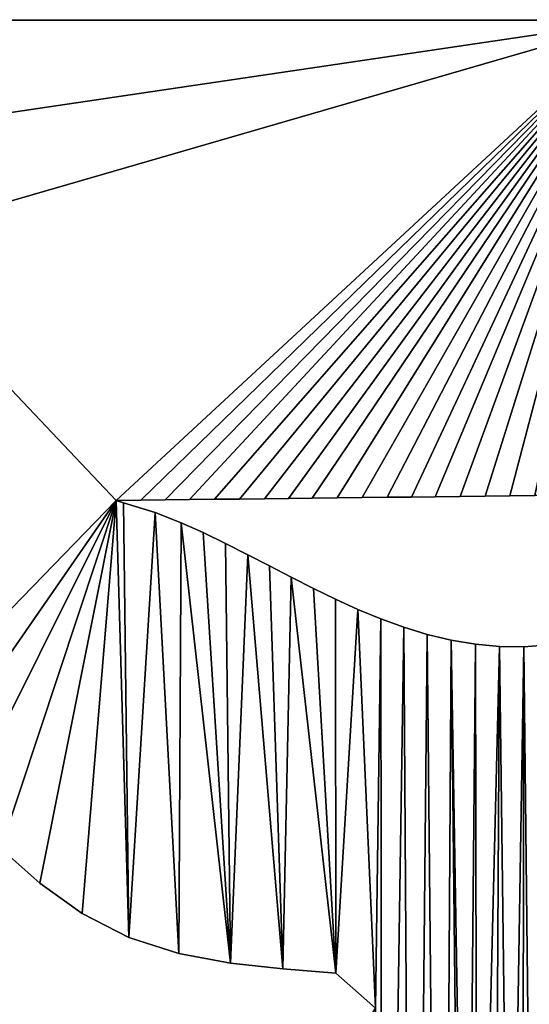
# Model space of a CAD drawing. Extents: x 9 to 1212, y 18 to 833.
# Tile 138 of 172: x 224 to 257, y 716 to 780. Entities that reach past the tile are written whole.
import ezdxf

# ---------------------------------------------------------------- set-up
doc = ezdxf.new("R2010")
doc.units = 0
doc.header["$MEASUREMENT"] = 0
doc.layers.get('0').update_dxf_attribs({"linetype": 'CONTINUOUS'})

# ---------------------------------------------------------------- blocks, each defined once
blk = doc.blocks.new('GRUPO_1')
for p, q in [((255.80686, 339.61139), (205.80686, 339.61139)), ((255.80686, 339.61139, 15), (205.80686, 339.61139, 15)), ((223.47919, 308.17351), (221.85886, 308.15459)), ((223.47919, 308.17351, 15), (221.85886, 308.15459, 15)), ((225.07742, 308.19222), (223.47919, 308.17351)), ((225.07742, 308.19222, 15), (223.47919, 308.17351, 15)), ((223.47919, 308.17351), (223.47919, 308.17351, 15)), ((226.66638, 308.21091), (225.07742, 308.19222)), ((226.66638, 308.21091, 15), (225.07742, 308.19222, 15)), ((225.07742, 308.19222), (225.07742, 308.19222, 15)), ((228.29704, 308.23008), (226.66638, 308.21091)), ((228.29704, 308.23008, 15), (226.66638, 308.21091, 15)), ((226.66638, 308.21091), (226.66638, 308.21091, 15)), ((229.92761, 308.24925), (228.29704, 308.23008)), ((229.92761, 308.24925, 15), (228.29704, 308.23008, 15)), ((228.29704, 308.23008), (228.29704, 308.23008, 15)), ((231.56595, 308.26852), (229.92761, 308.24925)), ((231.56595, 308.26852, 15), (229.92761, 308.24925, 15)), ((229.92761, 308.24925), (229.92761, 308.24925, 15)), ((233.14499, 308.28709), (231.56595, 308.26852)), ((233.14499, 308.28709, 15), (231.56595, 308.26852, 15)), ((231.56595, 308.26852), (231.56595, 308.26852, 15)), ((234.68677, 308.30495), (233.14499, 308.28709)), ((234.68677, 308.30495, 15), (233.14499, 308.28709, 15)), ((233.14499, 308.28709), (233.14499, 308.28709, 15)), ((236.32573, 308.32393), (234.68677, 308.30495)), ((236.32573, 308.32393, 15), (234.68677, 308.30495, 15)), ((234.68677, 308.30495), (234.68677, 308.30495, 15)), ((237.95765, 308.34284), (236.32573, 308.32393)), ((237.95765, 308.34284, 15), (236.32573, 308.32393, 15)), ((236.32573, 308.32393), (236.32573, 308.32393, 15)), ((239.58977, 308.36175), (237.95765, 308.34284)), ((239.58977, 308.36175, 15), (237.95765, 308.34284, 15)), ((237.95765, 308.34284), (237.95765, 308.34284, 15)), ((241.18622, 308.38024), (239.58977, 308.36175)), ((241.18622, 308.38024, 15), (239.58977, 308.36175, 15)), ((239.58977, 308.36175), (239.58977, 308.36175, 15)), ((242.73964, 308.39837), (241.18622, 308.38024)), ((242.73964, 308.39837, 15), (241.18622, 308.38024, 15)), ((241.18622, 308.38024), (241.18622, 308.38024, 15)), ((244.38243, 308.41767), (242.73964, 308.39837)), ((244.38243, 308.41767, 15), (242.73964, 308.39837, 15)), ((242.73964, 308.39837), (242.73964, 308.39837, 15)), ((246.00094, 308.4367), (244.38243, 308.41767)), ((246.00094, 308.4367, 15), (244.38243, 308.41767, 15)), ((244.38243, 308.41767), (244.38243, 308.41767, 15)), ((247.61712, 308.45569), (246.00094, 308.4367)), ((247.61712, 308.45569, 15), (246.00094, 308.4367, 15)), ((246.00094, 308.4367), (246.00094, 308.4367, 15)), ((249.25134, 308.4749), (247.61712, 308.45569)), ((249.25134, 308.4749, 15), (247.61712, 308.45569, 15)), ((247.61712, 308.45569), (247.61712, 308.45569, 15)), ((221.85886, 308.15459), (222.35023, 307.99747)), ((221.85886, 308.15459, 15), (222.35023, 307.99747, 15)), ((221.85886, 308.15459), (221.85886, 308.15459, 15)), ((222.35023, 307.99747), (224.4029, 307.36557)), ((222.35023, 307.99747, 15), (224.4029, 307.36557, 15)), ((222.35023, 307.99747), (222.35023, 307.99747, 15)), ((224.4029, 307.36557), (226.10525, 306.69832)), ((224.4029, 307.36557, 15), (226.10525, 306.69832, 15)), ((224.4029, 307.36557), (224.4029, 307.36557, 15)), ((226.10525, 306.69832), (227.56133, 306.04803)), ((226.10525, 306.69832, 15), (227.56133, 306.04803, 15)), ((226.10525, 306.69832), (226.10525, 306.69832, 15)), ((227.56133, 306.04803), (229.02315, 305.34116)), ((227.56133, 306.04803, 15), (229.02315, 305.34116, 15)), ((227.56133, 306.04803), (227.56133, 306.04803, 15)), ((229.02315, 305.34116), (230.47381, 304.60467)), ((229.02315, 305.34116, 15), (230.47381, 304.60467, 15)), ((229.02315, 305.34116), (229.02315, 305.34116, 15)), ((230.47381, 304.60467), (231.89227, 303.86812)), ((230.47381, 304.60467, 15), (231.89227, 303.86812, 15)), ((230.47381, 304.60467), (230.47381, 304.60467, 15)), ((231.89227, 303.86812), (233.32351, 303.12511)), ((231.89227, 303.86812, 15), (233.32351, 303.12511, 15)), ((231.89227, 303.86812), (231.89227, 303.86812, 15)), ((233.32351, 303.12511), (234.76998, 302.39039)), ((233.32351, 303.12511, 15), (234.76998, 302.39039, 15)), ((233.32351, 303.12511), (233.32351, 303.12511, 15)), ((234.76998, 302.39039), (236.21839, 301.68618)), ((234.76998, 302.39039, 15), (236.21839, 301.68618, 15)), ((234.76998, 302.39039), (234.76998, 302.39039, 15)), ((236.21839, 301.68618), (237.68473, 301.01961)), ((236.21839, 301.68618, 15), (237.68473, 301.01961, 15)), ((236.21839, 301.68618), (236.21839, 301.68618, 15)), ((237.68473, 301.01961), (239.17306, 300.4041)), ((237.68473, 301.01961, 15), (239.17306, 300.4041, 15)), ((237.68473, 301.01961), (237.68473, 301.01961, 15)), ((239.17306, 300.4041), (240.68482, 299.8542)), ((239.17306, 300.4041, 15), (240.68482, 299.8542, 15)), ((239.17306, 300.4041), (239.17306, 300.4041, 15)), ((240.68482, 299.8542), (242.22212, 299.38408)), ((240.68482, 299.8542, 15), (242.22212, 299.38408, 15)), ((240.68482, 299.8542), (240.68482, 299.8542, 15)), ((242.22212, 299.38408), (243.78841, 299.00749)), ((242.22212, 299.38408, 15), (243.78841, 299.00749, 15)), ((242.22212, 299.38408), (242.22212, 299.38408, 15)), ((243.78841, 299.00749), (245.38604, 298.73864)), ((243.78841, 299.00749, 15), (245.38604, 298.73864, 15)), ((243.78841, 299.00749), (243.78841, 299.00749, 15)), ((245.38604, 298.73864), (246.95081, 298.59512)), ((245.38604, 298.73864, 15), (246.95081, 298.59512, 15)), ((245.38604, 298.73864), (245.38604, 298.73864, 15)), ((246.95081, 298.59512), (248.54792, 298.57639)), ((246.95081, 298.59512, 15), (248.54792, 298.57639, 15)), ((246.95081, 298.59512), (246.95081, 298.59512, 15)), ((248.54792, 298.57639), (250.18018, 298.69491)), ((248.54792, 298.57639, 15), (250.18018, 298.69491, 15)), ((248.54792, 298.57639), (248.54792, 298.57639, 15)), ((216.86044, 283.09987), (214.32224, 285.37419)), ((216.86044, 283.09987, 15), (214.32224, 285.37419, 15)), ((219.63874, 281.11339), (216.86044, 283.09987)), ((219.63874, 281.11339, 15), (216.86044, 283.09987, 15)), ((216.86044, 283.09987), (216.86044, 283.09987, 15)), ((222.69402, 279.54644), (219.63874, 281.11339)), ((222.69402, 279.54644, 15), (219.63874, 281.11339, 15)), ((219.63874, 281.11339), (219.63874, 281.11339, 15)), ((225.96113, 278.48761), (222.69402, 279.54644)), ((225.96113, 278.48761, 15), (222.69402, 279.54644, 15)), ((222.69402, 279.54644), (222.69402, 279.54644, 15)), ((229.34036, 277.85803), (225.96113, 278.48761)), ((229.34036, 277.85803, 15), (225.96113, 278.48761, 15)), ((225.96113, 278.48761), (225.96113, 278.48761, 15)), ((232.77217, 277.48011), (229.34036, 277.85803)), ((232.77217, 277.48011, 15), (229.34036, 277.85803, 15)), ((229.34036, 277.85803), (229.34036, 277.85803, 15)), ((236.23998, 277.19658), (232.77217, 277.48011)), ((236.23998, 277.19658, 15), (232.77217, 277.48011, 15)), ((232.77217, 277.48011), (232.77217, 277.48011, 15)), ((238.83403, 274.92394), (236.23998, 277.19658)), ((238.83403, 274.92394, 15), (236.23998, 277.19658, 15)), ((236.23998, 277.19658), (236.23998, 277.19658, 15))]:
    blk.add_line(p, q)
mesh = blk.add_polyface()
corners = [(157.53301, 307.54978), (159.33686, 339.63465), (159.33686, 324.70279), (160.91091, 307.58919), (205.80686, 324.74194), (164.38684, 307.62997), (167.8283, 307.67034), (171.27979, 307.71086), (174.74548, 307.75155), (178.15336, 307.79157), (181.66006, 307.83276), (185.17011, 307.87399), (188.54158, 307.91303), (192.04691, 307.95362), (195.44476, 307.99321), (198.92961, 308.03419), (202.37136, 308.07465), (204.793, 295.43768), (207.52103, 293.37191), (205.80686, 325.10449), (191.59037, 299.85903), (191.29505, 295.95656), (189.41774, 296.89143), (194.69063, 296.22957), (193.82854, 302.45833), (196.35671, 304.82753), (198.11077, 296.48265), (199.18528, 306.76632), (201.5448, 296.42347), (160.19104, 287.09282), (157.59977, 302.80172), (160.52515, 300.96495), (163.57229, 286.21012), (163.34848, 298.96472), (166.05225, 296.81838), (166.81383, 285.34259), (168.63844, 294.52734), (170.20062, 284.43904), (171.09853, 292.09877), (175.07672, 283.18191), (173.42089, 289.54207), (175.59922, 286.85953), (177.63625, 284.03654), (221.85886, 308.15459), (209.81751, 290.77482), (211.82818, 288.07067), (214.32224, 285.37419)]
mesh.append_faces([[corners[k] for k in face] for face in [(20, 21, 22), (39, 41, 42)]], dxfattribs={"vtx0": -1})
mesh.append_faces([[corners[k] for k in face] for face in [(0, 2, 3), (3, 4, 5), (5, 4, 6), (6, 4, 7), (7, 4, 8), (8, 4, 9), (9, 4, 10), (10, 4, 11), (11, 4, 12), (12, 4, 13), (13, 4, 14), (14, 4, 15), (15, 4, 16), (17, 4, 18), (21, 20, 23), (23, 25, 26), (26, 27, 28), (28, 16, 17), (29, 31, 32), (32, 34, 35), (35, 36, 37), (37, 38, 39), (18, 43, 44), (44, 43, 45), (45, 43, 46)]], dxfattribs={"vtx0": -1, "vtx1": -1})
mesh.append_faces([[corners[k] for k in face] for face in [(16, 4, 17), (19, 43, 18)]], dxfattribs={"vtx0": -1, "vtx1": -1, "vtx2": -1})
mesh.append_faces([[corners[k] for k in face] for face in [(0, 1, 2), (3, 2, 4), (18, 4, 19), (23, 20, 24), (23, 24, 25), (26, 25, 27), (28, 27, 16), (29, 30, 31), (32, 31, 33), (32, 33, 34), (35, 34, 36), (37, 36, 38), (39, 38, 40), (39, 40, 41)]], dxfattribs={"vtx0": -1, "vtx2": -1})
mesh = blk.add_polyface()
corners = [(157.59977, 302.80172, 15), (160.19104, 287.09282, 15), (160.52515, 300.96495, 15), (163.57229, 286.21012, 15), (163.34848, 298.96472, 15), (166.05225, 296.81838, 15), (166.81383, 285.34259, 15), (168.63844, 294.52734, 15), (170.20062, 284.43904, 15), (171.09853, 292.09877, 15), (175.07672, 283.18191, 15), (173.42089, 289.54207, 15), (175.59922, 286.85953, 15), (177.63625, 284.03654, 15), (205.80686, 325.10449, 15), (205.80686, 339.61139, 15), (205.80686, 332.19416, 15), (221.85886, 308.15459, 15), (207.52103, 293.37191, 15), (209.81751, 290.77482, 15), (211.82818, 288.07067, 15), (214.32224, 285.37419, 15), (191.29505, 295.95656, 15), (191.59037, 299.85903, 15), (189.41774, 296.89143, 15), (194.69063, 296.22957, 15), (193.82854, 302.45833, 15), (196.35671, 304.82753, 15), (198.11077, 296.48265, 15), (199.18528, 306.76632, 15), (201.5448, 296.42347, 15), (202.37136, 308.07465, 15), (204.793, 295.43768, 15), (160.91091, 307.58919, 15), (159.33686, 324.70279, 15), (157.53301, 307.54978, 15), (205.80686, 324.74194, 15), (164.38684, 307.62997, 15), (167.8283, 307.67034, 15), (171.27979, 307.71086, 15), (174.74548, 307.75155, 15), (178.15336, 307.79157, 15), (181.66006, 307.83276, 15), (185.17011, 307.87399, 15), (188.54158, 307.91303, 15), (192.04691, 307.95362, 15), (195.44476, 307.99321, 15), (198.92961, 308.03419, 15)]
mesh.append_faces([[corners[k] for k in face] for face in [(12, 10, 13), (14, 15, 16), (22, 23, 24)]], dxfattribs={"vtx0": -1})
mesh.append_faces([[corners[k] for k in face] for face in [(0, 1, 2), (2, 3, 4), (4, 3, 5), (5, 6, 7), (7, 8, 9), (9, 10, 11), (11, 10, 12), (23, 25, 26), (26, 25, 27), (27, 28, 29), (29, 30, 31), (33, 34, 35), (34, 33, 36), (36, 18, 14)]], dxfattribs={"vtx0": -1, "vtx1": -1})
mesh.append_faces([[corners[k] for k in face] for face in [(17, 14, 18), (36, 31, 32)]], dxfattribs={"vtx0": -1, "vtx1": -1, "vtx2": -1})
mesh.append_faces([[corners[k] for k in face] for face in [(2, 1, 3), (5, 3, 6), (7, 6, 8), (9, 8, 10), (17, 18, 19), (17, 19, 20), (17, 20, 21), (23, 22, 25), (27, 25, 28), (29, 28, 30), (31, 30, 32), (36, 33, 37), (36, 37, 38), (36, 38, 39), (36, 39, 40), (36, 40, 41), (36, 41, 42), (36, 42, 43), (36, 43, 44), (36, 44, 45), (36, 45, 46), (36, 46, 47), (36, 47, 31), (36, 32, 18)]], dxfattribs={"vtx0": -1, "vtx2": -1})
mesh = blk.add_polyface()
corners = [(222.69402, 279.54644), (221.85886, 308.15459), (222.35023, 307.99747), (224.4029, 307.36557), (225.96113, 278.48761), (226.10525, 306.69832), (229.34036, 277.85803), (227.56133, 306.04803), (229.02315, 305.34116), (230.47381, 304.60467), (232.77217, 277.48011), (231.89227, 303.86812), (233.32351, 303.12511), (255.80686, 339.61139), (205.80686, 332.19416), (205.80686, 339.61139), (205.80686, 325.10449), (223.47919, 308.17351), (225.07742, 308.19222), (226.66638, 308.21091), (228.29704, 308.23008), (229.92761, 308.24925), (231.56595, 308.26852), (233.14499, 308.28709), (234.68677, 308.30495), (236.32573, 308.32393), (237.95765, 308.34284), (239.58977, 308.36175), (241.18622, 308.38024), (242.73964, 308.39837), (244.38243, 308.41767), (246.00094, 308.4367), (247.61712, 308.45569), (249.25134, 308.4749), (250.76057, 308.49263), (252.31769, 308.51095), (253.95738, 308.53023), (255.6525, 308.55017), (255.80686, 324.78407), (257.22723, 308.56869), (259.56261, 280.08513), (259.09538, 301.87577), (260.39636, 302.69718), (260.48271, 281.61867), (261.72083, 303.62458), (262.59499, 284.40689), (263.06947, 304.6621), (263.8037, 285.64657), (264.56418, 305.92007), (265.0949, 286.74989), (265.78744, 306.83895), (266.47512, 287.72133), (267.16044, 307.49802), (267.97408, 288.5752), (268.63725, 308.13688), (269.59908, 289.30489), (270.13736, 308.72015)]
mesh.append_faces([[corners[k] for k in face] for face in [(13, 14, 15)]], dxfattribs={"vtx0": -1})
mesh.append_faces([[corners[k] for k in face] for face in [(14, 13, 16), (1, 13, 17), (17, 13, 18), (18, 13, 19), (19, 13, 20), (20, 13, 21), (21, 13, 22), (22, 13, 23), (23, 13, 24), (24, 13, 25), (25, 13, 26), (26, 13, 27), (27, 13, 28), (28, 13, 29), (29, 13, 30), (30, 13, 31), (31, 13, 32), (32, 13, 33), (33, 13, 34), (34, 13, 35), (35, 13, 36), (36, 13, 37), (51, 52, 53), (53, 54, 55)]], dxfattribs={"vtx0": -1, "vtx1": -1})
mesh.append_faces([[corners[k] for k in face] for face in [(16, 13, 1)]], dxfattribs={"vtx0": -1, "vtx1": -1, "vtx2": -1})
mesh.append_faces([[corners[k] for k in face] for face in [(0, 1, 2), (0, 2, 3), (4, 3, 5), (6, 5, 7), (6, 7, 8), (6, 8, 9), (10, 9, 11), (10, 11, 12), (37, 13, 38), (38, 39, 37), (40, 41, 42), (43, 42, 44), (45, 44, 46), (47, 46, 48), (49, 48, 50), (51, 50, 52), (53, 52, 54), (55, 54, 56)]], dxfattribs={"vtx0": -1, "vtx2": -1})
mesh = blk.add_polyface()
corners = [(259.09538, 301.87577, 15), (259.56261, 280.08513, 15), (260.39636, 302.69718, 15), (260.48271, 281.61867, 15), (261.72083, 303.62458, 15), (262.59499, 284.40689, 15), (263.06947, 304.6621, 15), (263.8037, 285.64657, 15), (264.56418, 305.92007, 15), (265.0949, 286.74989, 15), (265.78744, 306.83895, 15), (266.47512, 287.72133, 15), (267.16044, 307.49802, 15), (267.97408, 288.5752, 15), (268.63725, 308.13688, 15), (269.59908, 289.30489, 15), (270.13736, 308.72015, 15), (205.80686, 339.61139, 15), (205.80686, 325.10449, 15), (255.80686, 339.61139, 15), (221.85886, 308.15459, 15), (223.47919, 308.17351, 15), (225.07742, 308.19222, 15), (226.66638, 308.21091, 15), (228.29704, 308.23008, 15), (229.92761, 308.24925, 15), (231.56595, 308.26852, 15), (233.14499, 308.28709, 15), (234.68677, 308.30495, 15), (236.32573, 308.32393, 15), (237.95765, 308.34284, 15), (239.58977, 308.36175, 15), (241.18622, 308.38024, 15), (242.73964, 308.39837, 15), (244.38243, 308.41767, 15), (246.00094, 308.4367, 15), (247.61712, 308.45569, 15), (249.25134, 308.4749, 15), (250.76057, 308.49263, 15), (252.31769, 308.51095, 15), (253.95738, 308.53023, 15), (255.6525, 308.55017, 15), (255.80686, 324.78407, 15), (222.69402, 279.54644, 15), (222.35023, 307.99747, 15), (224.4029, 307.36557, 15), (225.96113, 278.48761, 15), (226.10525, 306.69832, 15), (229.34036, 277.85803, 15), (227.56133, 306.04803, 15), (229.02315, 305.34116, 15), (230.47381, 304.60467, 15), (232.77217, 277.48011, 15), (231.89227, 303.86812, 15), (233.32351, 303.12511, 15), (236.23998, 277.19658, 15), (234.76998, 302.39039, 15), (257.22723, 308.56869, 15)]
mesh.append_faces([[corners[k] for k in face] for face in [(0, 1, 2), (2, 3, 4), (4, 5, 6), (6, 7, 8), (8, 9, 10), (10, 11, 12), (12, 13, 14), (14, 15, 16), (17, 18, 19), (19, 41, 42), (20, 43, 44), (44, 43, 45), (45, 46, 47), (47, 48, 49), (49, 48, 50), (50, 48, 51), (51, 52, 53), (53, 52, 54), (54, 55, 56), (57, 42, 41)]], dxfattribs={"vtx0": -1, "vtx1": -1})
mesh.append_faces([[corners[k] for k in face] for face in [(19, 18, 20)]], dxfattribs={"vtx0": -1, "vtx1": -1, "vtx2": -1})
mesh.append_faces([[corners[k] for k in face] for face in [(12, 11, 13), (14, 13, 15), (19, 20, 21), (19, 21, 22), (19, 22, 23), (19, 23, 24), (19, 24, 25), (19, 25, 26), (19, 26, 27), (19, 27, 28), (19, 28, 29), (19, 29, 30), (19, 30, 31), (19, 31, 32), (19, 32, 33), (19, 33, 34), (19, 34, 35), (19, 35, 36), (19, 36, 37), (19, 37, 38), (19, 38, 39), (19, 39, 40), (19, 40, 41)]], dxfattribs={"vtx0": -1, "vtx2": -1})
mesh = blk.add_polyface()
corners = [(205.80686, 339.61139, 15), (255.80686, 339.61139), (205.80686, 339.61139), (255.80686, 339.61139, 15)]
mesh.append_faces([[corners[k] for k in face] for face in [(0, 1, 2), (1, 0, 3)]], dxfattribs={"vtx0": -1})
mesh = blk.add_polyface()
corners = [(223.47919, 308.17351, 15), (221.85886, 308.15459), (223.47919, 308.17351), (221.85886, 308.15459, 15)]
mesh.append_faces([[corners[k] for k in face] for face in [(0, 1, 2), (1, 0, 3)]], dxfattribs={"vtx0": -1})
mesh = blk.add_polyface()
corners = [(225.07742, 308.19222, 15), (223.47919, 308.17351), (225.07742, 308.19222), (223.47919, 308.17351, 15)]
mesh.append_faces([[corners[k] for k in face] for face in [(0, 1, 2), (1, 0, 3)]], dxfattribs={"vtx0": -1})
mesh = blk.add_polyface()
corners = [(226.66638, 308.21091, 15), (225.07742, 308.19222), (226.66638, 308.21091), (225.07742, 308.19222, 15)]
mesh.append_faces([[corners[k] for k in face] for face in [(0, 1, 2), (1, 0, 3)]], dxfattribs={"vtx0": -1})
mesh = blk.add_polyface()
corners = [(228.29704, 308.23008, 15), (226.66638, 308.21091), (228.29704, 308.23008), (226.66638, 308.21091, 15)]
mesh.append_faces([[corners[k] for k in face] for face in [(0, 1, 2), (1, 0, 3)]], dxfattribs={"vtx0": -1})
mesh = blk.add_polyface()
corners = [(229.92761, 308.24925, 15), (228.29704, 308.23008), (229.92761, 308.24925), (228.29704, 308.23008, 15)]
mesh.append_faces([[corners[k] for k in face] for face in [(0, 1, 2), (1, 0, 3)]], dxfattribs={"vtx0": -1})
mesh = blk.add_polyface()
corners = [(231.56595, 308.26852, 15), (229.92761, 308.24925), (231.56595, 308.26852), (229.92761, 308.24925, 15)]
mesh.append_faces([[corners[k] for k in face] for face in [(0, 1, 2), (1, 0, 3)]], dxfattribs={"vtx0": -1})
mesh = blk.add_polyface()
corners = [(233.14499, 308.28709, 15), (231.56595, 308.26852), (233.14499, 308.28709), (231.56595, 308.26852, 15)]
mesh.append_faces([[corners[k] for k in face] for face in [(0, 1, 2), (1, 0, 3)]], dxfattribs={"vtx0": -1})
mesh = blk.add_polyface()
corners = [(234.68677, 308.30495, 15), (233.14499, 308.28709), (234.68677, 308.30495), (233.14499, 308.28709, 15)]
mesh.append_faces([[corners[k] for k in face] for face in [(0, 1, 2), (1, 0, 3)]], dxfattribs={"vtx0": -1})
mesh = blk.add_polyface()
corners = [(236.32573, 308.32393, 15), (234.68677, 308.30495), (236.32573, 308.32393), (234.68677, 308.30495, 15)]
mesh.append_faces([[corners[k] for k in face] for face in [(0, 1, 2), (1, 0, 3)]], dxfattribs={"vtx0": -1})
mesh = blk.add_polyface()
corners = [(237.95765, 308.34284, 15), (236.32573, 308.32393), (237.95765, 308.34284), (236.32573, 308.32393, 15)]
mesh.append_faces([[corners[k] for k in face] for face in [(0, 1, 2), (1, 0, 3)]], dxfattribs={"vtx0": -1})
mesh = blk.add_polyface()
corners = [(239.58977, 308.36175, 15), (237.95765, 308.34284), (239.58977, 308.36175), (237.95765, 308.34284, 15)]
mesh.append_faces([[corners[k] for k in face] for face in [(0, 1, 2), (1, 0, 3)]], dxfattribs={"vtx0": -1})
mesh = blk.add_polyface()
corners = [(241.18622, 308.38024, 15), (239.58977, 308.36175), (241.18622, 308.38024), (239.58977, 308.36175, 15)]
mesh.append_faces([[corners[k] for k in face] for face in [(0, 1, 2), (1, 0, 3)]], dxfattribs={"vtx0": -1})
mesh = blk.add_polyface()
corners = [(242.73964, 308.39837, 15), (241.18622, 308.38024), (242.73964, 308.39837), (241.18622, 308.38024, 15)]
mesh.append_faces([[corners[k] for k in face] for face in [(0, 1, 2), (1, 0, 3)]], dxfattribs={"vtx0": -1})
mesh = blk.add_polyface()
corners = [(244.38243, 308.41767, 15), (242.73964, 308.39837), (244.38243, 308.41767), (242.73964, 308.39837, 15)]
mesh.append_faces([[corners[k] for k in face] for face in [(0, 1, 2), (1, 0, 3)]], dxfattribs={"vtx0": -1})
mesh = blk.add_polyface()
corners = [(246.00094, 308.4367, 15), (244.38243, 308.41767), (246.00094, 308.4367), (244.38243, 308.41767, 15)]
mesh.append_faces([[corners[k] for k in face] for face in [(0, 1, 2), (1, 0, 3)]], dxfattribs={"vtx0": -1})
mesh = blk.add_polyface()
corners = [(247.61712, 308.45569, 15), (246.00094, 308.4367), (247.61712, 308.45569), (246.00094, 308.4367, 15)]
mesh.append_faces([[corners[k] for k in face] for face in [(0, 1, 2), (1, 0, 3)]], dxfattribs={"vtx0": -1})
mesh = blk.add_polyface()
corners = [(249.25134, 308.4749, 15), (247.61712, 308.45569), (249.25134, 308.4749), (247.61712, 308.45569, 15)]
mesh.append_faces([[corners[k] for k in face] for face in [(0, 1, 2), (1, 0, 3)]], dxfattribs={"vtx0": -1})
mesh = blk.add_polyface()
corners = [(221.85886, 308.15459), (222.69402, 279.54644), (219.63874, 281.11339), (224.4029, 307.36557), (225.96113, 278.48761), (226.10525, 306.69832), (229.34036, 277.85803), (230.47381, 304.60467), (232.77217, 277.48011), (233.32351, 303.12511), (236.23998, 277.19658), (234.76998, 302.39039), (236.21839, 301.68618), (237.68473, 301.01961), (238.83403, 274.92394), (239.17306, 300.4041), (214.32224, 285.37419), (216.86044, 283.09987), (245.38604, 298.73864), (244.81303, 238.01111), (243.78841, 299.00749), (245.48005, 239.54987), (246.95081, 298.59512), (247.64158, 243.38861), (248.54792, 298.57639), (249.11796, 246.77431), (250.18018, 298.69491), (250.2951, 250.06146), (251.76652, 298.94628), (251.79105, 255.12347), (253.25128, 299.30467), (252.23554, 256.81309), (252.66497, 258.50891), (253.08414, 260.2066), (253.49784, 261.9018), (254.76716, 299.79407), (253.91701, 263.61515), (254.34531, 265.33605), (254.78321, 267.04041), (256.31555, 300.42276), (255.23587, 268.72353), (255.70848, 270.38071), (256.21308, 272.0288), (256.78415, 273.74173), (257.8172, 301.15622), (257.397, 275.40765), (258.05812, 277.02067), (259.09538, 301.87577), (258.774, 278.57493), (259.56261, 280.08513), (260.39636, 302.69718), (260.48271, 281.61867), (261.72083, 303.62458), (261.49075, 283.06176), (262.59499, 284.40689), (263.06947, 304.6621), (263.8037, 285.64657), (264.56418, 305.92007), (265.0949, 286.74989), (265.78744, 306.83895), (266.47512, 287.72133)]
mesh.append_faces([[corners[k] for k in face] for face in [(1, 3, 4), (4, 5, 6), (6, 7, 8), (8, 9, 10), (10, 13, 14), (16, 0, 17), (17, 0, 2), (18, 19, 20), (29, 30, 31), (31, 30, 32), (32, 30, 33), (33, 30, 34), (34, 35, 36), (36, 35, 37), (37, 35, 38), (38, 39, 40), (40, 39, 41), (41, 39, 42), (42, 39, 43), (43, 44, 45), (45, 44, 46), (46, 47, 48), (48, 47, 49), (49, 50, 51), (51, 52, 53), (53, 52, 54), (54, 55, 56), (56, 57, 58), (58, 59, 60)]], dxfattribs={"vtx0": -1, "vtx1": -1})
mesh.append_faces([[corners[k] for k in face] for face in [(0, 1, 2), (10, 9, 11), (10, 11, 12), (10, 12, 13), (14, 13, 15), (21, 18, 22), (23, 22, 24), (25, 24, 26), (27, 26, 28), (29, 28, 30), (34, 30, 35), (38, 35, 39), (43, 39, 44), (46, 44, 47)]], dxfattribs={"vtx0": -1, "vtx2": -1})
mesh = blk.add_polyface()
corners = [(239.17306, 300.4041, 15), (239.29106, 208.07924, 15), (240.68482, 299.8542, 15), (244.81303, 238.01111, 15), (245.38604, 298.73864, 15), (243.78841, 299.00749, 15), (245.48005, 239.54987, 15), (246.95081, 298.59512, 15), (247.64158, 243.38861, 15), (248.54792, 298.57639, 15), (249.11796, 246.77431, 15), (250.18018, 298.69491, 15), (250.2951, 250.06146, 15), (251.76652, 298.94628, 15), (251.79105, 255.12347, 15), (253.25128, 299.30467, 15), (252.23554, 256.81309, 15), (252.66497, 258.50891, 15), (253.08414, 260.2066, 15), (253.49784, 261.9018, 15), (254.76716, 299.79407, 15), (253.91701, 263.61515, 15), (254.34531, 265.33605, 15), (254.78321, 267.04041, 15), (256.31555, 300.42276, 15), (255.23587, 268.72353, 15), (255.70848, 270.38071, 15), (256.21308, 272.0288, 15), (256.78415, 273.74173, 15), (257.8172, 301.15622, 15), (257.397, 275.40765, 15), (258.05812, 277.02067, 15), (259.09538, 301.87577, 15), (258.774, 278.57493, 15), (259.56261, 280.08513, 15), (260.39636, 302.69718, 15), (260.48271, 281.61867, 15), (261.72083, 303.62458, 15), (261.49075, 283.06176, 15), (262.59499, 284.40689, 15), (263.06947, 304.6621, 15), (263.8037, 285.64657, 15), (264.56418, 305.92007, 15), (265.0949, 286.74989, 15), (265.78744, 306.83895, 15), (266.47512, 287.72133, 15), (221.85886, 308.15459, 15), (214.32224, 285.37419, 15), (216.86044, 283.09987, 15), (219.63874, 281.11339, 15), (222.69402, 279.54644, 15), (224.4029, 307.36557, 15), (225.96113, 278.48761, 15), (226.10525, 306.69832, 15), (229.34036, 277.85803, 15), (230.47381, 304.60467, 15), (232.77217, 277.48011, 15), (233.32351, 303.12511, 15), (236.23998, 277.19658, 15), (234.76998, 302.39039, 15), (236.21839, 301.68618, 15), (237.68473, 301.01961, 15), (238.83403, 274.92394, 15)]
mesh.append_faces([[corners[k] for k in face] for face in [(0, 1, 2), (4, 6, 7), (7, 8, 9), (9, 10, 11), (11, 12, 13), (13, 14, 15), (15, 19, 20), (20, 23, 24), (24, 28, 29), (29, 31, 32), (50, 46, 49), (59, 58, 60), (60, 58, 61), (61, 62, 0)]], dxfattribs={"vtx0": -1, "vtx1": -1})
mesh.append_faces([[corners[k] for k in face] for face in [(3, 4, 5), (15, 14, 16), (15, 16, 17), (15, 17, 18), (15, 18, 19), (20, 19, 21), (20, 21, 22), (20, 22, 23), (24, 23, 25), (24, 25, 26), (24, 26, 27), (24, 27, 28), (29, 28, 30), (29, 30, 31), (32, 31, 33), (32, 33, 34), (35, 34, 36), (37, 36, 38), (37, 38, 39), (40, 39, 41), (42, 41, 43), (44, 43, 45), (46, 47, 48), (46, 48, 49), (51, 50, 52), (53, 52, 54), (55, 54, 56), (57, 56, 58), (61, 58, 62)]], dxfattribs={"vtx0": -1, "vtx2": -1})
mesh = blk.add_polyface()
corners = [(221.85886, 308.15459, 15), (222.35023, 307.99747), (221.85886, 308.15459), (222.35023, 307.99747, 15)]
mesh.append_faces([[corners[k] for k in face] for face in [(0, 1, 2), (1, 0, 3)]], dxfattribs={"vtx0": -1})
mesh = blk.add_polyface()
corners = [(222.35023, 307.99747, 15), (224.4029, 307.36557), (222.35023, 307.99747), (224.4029, 307.36557, 15)]
mesh.append_faces([[corners[k] for k in face] for face in [(0, 1, 2), (1, 0, 3)]], dxfattribs={"vtx0": -1})
mesh = blk.add_polyface()
corners = [(224.4029, 307.36557, 15), (226.10525, 306.69832), (224.4029, 307.36557), (226.10525, 306.69832, 15)]
mesh.append_faces([[corners[k] for k in face] for face in [(0, 1, 2), (1, 0, 3)]], dxfattribs={"vtx0": -1})
mesh = blk.add_polyface()
corners = [(226.10525, 306.69832, 15), (227.56133, 306.04803), (226.10525, 306.69832), (227.56133, 306.04803, 15)]
mesh.append_faces([[corners[k] for k in face] for face in [(0, 1, 2), (1, 0, 3)]], dxfattribs={"vtx0": -1})
mesh = blk.add_polyface()
corners = [(227.56133, 306.04803, 15), (229.02315, 305.34116), (227.56133, 306.04803), (229.02315, 305.34116, 15)]
mesh.append_faces([[corners[k] for k in face] for face in [(0, 1, 2), (1, 0, 3)]], dxfattribs={"vtx0": -1})
mesh = blk.add_polyface()
corners = [(229.02315, 305.34116, 15), (230.47381, 304.60467), (229.02315, 305.34116), (230.47381, 304.60467, 15)]
mesh.append_faces([[corners[k] for k in face] for face in [(0, 1, 2), (1, 0, 3)]], dxfattribs={"vtx0": -1})
mesh = blk.add_polyface()
corners = [(230.47381, 304.60467, 15), (231.89227, 303.86812), (230.47381, 304.60467), (231.89227, 303.86812, 15)]
mesh.append_faces([[corners[k] for k in face] for face in [(0, 1, 2), (1, 0, 3)]], dxfattribs={"vtx0": -1})
mesh = blk.add_polyface()
corners = [(231.89227, 303.86812, 15), (233.32351, 303.12511), (231.89227, 303.86812), (233.32351, 303.12511, 15)]
mesh.append_faces([[corners[k] for k in face] for face in [(0, 1, 2), (1, 0, 3)]], dxfattribs={"vtx0": -1})
mesh = blk.add_polyface()
corners = [(233.32351, 303.12511, 15), (234.76998, 302.39039), (233.32351, 303.12511), (234.76998, 302.39039, 15)]
mesh.append_faces([[corners[k] for k in face] for face in [(0, 1, 2), (1, 0, 3)]], dxfattribs={"vtx0": -1})
mesh = blk.add_polyface()
corners = [(234.76998, 302.39039, 15), (236.21839, 301.68618), (234.76998, 302.39039), (236.21839, 301.68618, 15)]
mesh.append_faces([[corners[k] for k in face] for face in [(0, 1, 2), (1, 0, 3)]], dxfattribs={"vtx0": -1})
mesh = blk.add_polyface()
corners = [(236.21839, 301.68618, 15), (237.68473, 301.01961), (236.21839, 301.68618), (237.68473, 301.01961, 15)]
mesh.append_faces([[corners[k] for k in face] for face in [(0, 1, 2), (1, 0, 3)]], dxfattribs={"vtx0": -1})
mesh = blk.add_polyface()
corners = [(237.68473, 301.01961, 15), (239.17306, 300.4041), (237.68473, 301.01961), (239.17306, 300.4041, 15)]
mesh.append_faces([[corners[k] for k in face] for face in [(0, 1, 2), (1, 0, 3)]], dxfattribs={"vtx0": -1})
mesh = blk.add_polyface()
corners = [(216.45127, 248.08996, 15), (216.91471, 221.05056, 15), (219.08867, 250.36658, 15), (220.45024, 221.62535, 15), (221.70789, 252.85872, 15), (223.61644, 221.75383, 15), (224.06747, 255.29643, 15), (226.92764, 220.16961, 15), (226.36436, 257.8435, 15), (228.61729, 260.51028, 15), (229.76675, 218.15549, 15), (230.81527, 263.27702, 15), (232.40405, 215.85777, 15), (232.88657, 266.04014, 15), (234.8435, 213.40053, 15), (234.89058, 268.86659, 15), (237.13035, 210.80778, 15), (236.81879, 271.74038, 15), (238.83403, 274.92394, 15), (239.29106, 208.07924, 15), (239.17306, 300.4041, 15), (240.68482, 299.8542, 15), (241.29949, 205.25762, 15), (242.22212, 299.38408, 15), (243.16484, 202.32095, 15), (243.78841, 299.00749, 15), (244.85363, 199.2874, 15), (244.81303, 238.01111, 15), (256.51943, 237.04457, 15), (256.84502, 220.98494, 15), (258.13677, 237.65647, 15), (258.53399, 221.42823, 15), (259.73224, 238.42116, 15), (260.19403, 221.95876, 15), (261.24004, 239.28088, 15), (261.831, 222.57815, 15), (262.68742, 240.22085, 15), (263.43215, 223.28159, 15), (264.12576, 241.25472, 15), (264.99362, 224.06677, 15), (265.51068, 242.33243, 15), (266.51194, 224.9315, 15), (266.8391, 243.43053, 15), (267.9833, 225.87336, 15), (268.16747, 244.58011, 15), (269.40459, 226.89037, 15), (269.49163, 245.76561, 15), (270.77232, 227.98034, 15), (270.76415, 246.9311, 15), (245.38604, 298.73864, 15), (245.48005, 239.54987, 15), (246.95081, 298.59512, 15), (246.61596, 241.42593, 15), (247.64158, 243.38861, 15), (248.54792, 298.57639, 15), (248.46238, 245.1798, 15), (249.11796, 246.77431, 15), (250.18018, 298.69491, 15), (249.72715, 248.40309, 15), (250.2951, 250.06146, 15), (251.76652, 298.94628, 15), (250.82694, 251.74476, 15), (251.32671, 253.4444, 15), (251.79105, 255.12347, 15)]
mesh.append_faces([[corners[k] for k in face] for face in [(0, 1, 2), (2, 3, 4), (4, 5, 6), (6, 7, 8), (8, 7, 9), (9, 10, 11), (11, 12, 13), (13, 14, 15), (15, 16, 17), (17, 16, 18), (21, 22, 23), (23, 24, 25), (28, 29, 30), (30, 31, 32), (32, 33, 34), (34, 35, 36), (36, 37, 38), (38, 39, 40), (40, 41, 42), (42, 43, 44), (44, 45, 46), (46, 47, 48)]], dxfattribs={"vtx0": -1, "vtx1": -1})
mesh.append_faces([[corners[k] for k in face] for face in [(18, 19, 20), (25, 26, 27)]], dxfattribs={"vtx0": -1, "vtx1": -1, "vtx2": -1})
mesh.append_faces([[corners[k] for k in face] for face in [(4, 3, 5), (6, 5, 7), (9, 7, 10), (11, 10, 12), (21, 19, 22), (23, 22, 24), (25, 24, 26), (44, 43, 45), (46, 45, 47), (49, 27, 50), (51, 50, 52), (51, 52, 53), (54, 53, 55), (54, 55, 56), (57, 56, 58), (57, 58, 59), (60, 59, 61), (60, 61, 62), (60, 62, 63)]], dxfattribs={"vtx0": -1, "vtx2": -1})
mesh = blk.add_polyface()
corners = [(220.45024, 221.62535), (219.08867, 250.36658), (221.70789, 252.85872), (223.61644, 221.75383), (224.06747, 255.29643), (226.92764, 220.16961), (226.36436, 257.8435), (228.61729, 260.51028), (229.76675, 218.15549), (230.81527, 263.27702), (232.40405, 215.85777), (232.88657, 266.04014), (234.8435, 213.40053), (234.89058, 268.86659), (237.13035, 210.80778), (236.81879, 271.74038), (238.83403, 274.92394), (239.29106, 208.07924), (239.17306, 300.4041), (240.68482, 299.8542), (241.29949, 205.25762), (242.22212, 299.38408), (243.16484, 202.32095), (243.78841, 299.00749), (244.85363, 199.2874), (244.81303, 238.01111), (256.84502, 220.98494), (256.51943, 237.04457), (258.13677, 237.65647), (258.53399, 221.42823), (259.73224, 238.42116), (260.19403, 221.95876), (261.24004, 239.28088), (261.831, 222.57815), (262.68742, 240.22085), (263.43215, 223.28159), (264.12576, 241.25472), (264.99362, 224.06677), (265.51068, 242.33243), (266.51194, 224.9315), (266.8391, 243.43053), (267.9833, 225.87336), (268.16747, 244.58011), (269.40459, 226.89037), (269.49163, 245.76561), (270.77232, 227.98034), (270.76415, 246.9311), (245.38604, 298.73864), (245.48005, 239.54987), (246.95081, 298.59512), (246.61596, 241.42593), (247.64158, 243.38861), (248.54792, 298.57639), (248.46238, 245.1798), (249.11796, 246.77431), (250.18018, 298.69491), (249.72715, 248.40309), (250.2951, 250.06146), (251.76652, 298.94628), (250.82694, 251.74476), (251.32671, 253.4444), (251.79105, 255.12347)]
mesh.append_faces([[corners[k] for k in face] for face in [(0, 2, 3), (3, 4, 5), (5, 7, 8), (8, 9, 10), (17, 19, 20), (20, 21, 22), (22, 23, 24), (41, 42, 43), (43, 44, 45), (25, 47, 48), (48, 49, 50), (50, 49, 51), (51, 52, 53), (53, 52, 54), (54, 55, 56), (56, 55, 57), (57, 58, 59), (59, 58, 60), (60, 58, 61)]], dxfattribs={"vtx0": -1, "vtx1": -1})
mesh.append_faces([[corners[k] for k in face] for face in [(17, 16, 18), (24, 23, 25)]], dxfattribs={"vtx0": -1, "vtx1": -1, "vtx2": -1})
mesh.append_faces([[corners[k] for k in face] for face in [(0, 1, 2), (3, 2, 4), (5, 4, 6), (5, 6, 7), (8, 7, 9), (10, 9, 11), (12, 11, 13), (14, 13, 15), (14, 15, 16), (17, 18, 19), (20, 19, 21), (22, 21, 23), (26, 27, 28), (29, 28, 30), (31, 30, 32), (33, 32, 34), (35, 34, 36), (37, 36, 38), (39, 38, 40), (41, 40, 42), (43, 42, 44), (45, 44, 46)]], dxfattribs={"vtx0": -1, "vtx2": -1})
mesh = blk.add_polyface()
corners = [(239.17306, 300.4041, 15), (240.68482, 299.8542), (239.17306, 300.4041), (240.68482, 299.8542, 15)]
mesh.append_faces([[corners[k] for k in face] for face in [(0, 1, 2), (1, 0, 3)]], dxfattribs={"vtx0": -1})
mesh = blk.add_polyface()
corners = [(240.68482, 299.8542, 15), (242.22212, 299.38408), (240.68482, 299.8542), (242.22212, 299.38408, 15)]
mesh.append_faces([[corners[k] for k in face] for face in [(0, 1, 2), (1, 0, 3)]], dxfattribs={"vtx0": -1})
mesh = blk.add_polyface()
corners = [(242.22212, 299.38408, 15), (243.78841, 299.00749), (242.22212, 299.38408), (243.78841, 299.00749, 15)]
mesh.append_faces([[corners[k] for k in face] for face in [(0, 1, 2), (1, 0, 3)]], dxfattribs={"vtx0": -1})
mesh = blk.add_polyface()
corners = [(243.78841, 299.00749, 15), (245.38604, 298.73864), (243.78841, 299.00749), (245.38604, 298.73864, 15)]
mesh.append_faces([[corners[k] for k in face] for face in [(0, 1, 2), (1, 0, 3)]], dxfattribs={"vtx0": -1})
mesh = blk.add_polyface()
corners = [(245.38604, 298.73864, 15), (246.95081, 298.59512), (245.38604, 298.73864), (246.95081, 298.59512, 15)]
mesh.append_faces([[corners[k] for k in face] for face in [(0, 1, 2), (1, 0, 3)]], dxfattribs={"vtx0": -1})
mesh = blk.add_polyface()
corners = [(246.95081, 298.59512, 15), (248.54792, 298.57639), (246.95081, 298.59512), (248.54792, 298.57639, 15)]
mesh.append_faces([[corners[k] for k in face] for face in [(0, 1, 2), (1, 0, 3)]], dxfattribs={"vtx0": -1})
mesh = blk.add_polyface()
corners = [(248.54792, 298.57639, 15), (250.18018, 298.69491), (248.54792, 298.57639), (250.18018, 298.69491, 15)]
mesh.append_faces([[corners[k] for k in face] for face in [(0, 1, 2), (1, 0, 3)]], dxfattribs={"vtx0": -1})
mesh = blk.add_polyface()
corners = [(216.86044, 283.09987, 15), (214.32224, 285.37419), (216.86044, 283.09987), (214.32224, 285.37419, 15)]
mesh.append_faces([[corners[k] for k in face] for face in [(0, 1, 2), (1, 0, 3)]], dxfattribs={"vtx0": -1})
mesh = blk.add_polyface()
corners = [(219.63874, 281.11339, 15), (216.86044, 283.09987), (219.63874, 281.11339), (216.86044, 283.09987, 15)]
mesh.append_faces([[corners[k] for k in face] for face in [(0, 1, 2), (1, 0, 3)]], dxfattribs={"vtx0": -1})
mesh = blk.add_polyface()
corners = [(222.69402, 279.54644, 15), (219.63874, 281.11339), (222.69402, 279.54644), (219.63874, 281.11339, 15)]
mesh.append_faces([[corners[k] for k in face] for face in [(0, 1, 2), (1, 0, 3)]], dxfattribs={"vtx0": -1})
mesh = blk.add_polyface()
corners = [(225.96113, 278.48761, 15), (222.69402, 279.54644), (225.96113, 278.48761), (222.69402, 279.54644, 15)]
mesh.append_faces([[corners[k] for k in face] for face in [(0, 1, 2), (1, 0, 3)]], dxfattribs={"vtx0": -1})
mesh = blk.add_polyface()
corners = [(229.34036, 277.85803, 15), (225.96113, 278.48761), (229.34036, 277.85803), (225.96113, 278.48761, 15)]
mesh.append_faces([[corners[k] for k in face] for face in [(0, 1, 2), (1, 0, 3)]], dxfattribs={"vtx0": -1})
mesh = blk.add_polyface()
corners = [(232.77217, 277.48011, 15), (229.34036, 277.85803), (232.77217, 277.48011), (229.34036, 277.85803, 15)]
mesh.append_faces([[corners[k] for k in face] for face in [(0, 1, 2), (1, 0, 3)]], dxfattribs={"vtx0": -1})
mesh = blk.add_polyface()
corners = [(236.23998, 277.19658, 15), (232.77217, 277.48011), (236.23998, 277.19658), (232.77217, 277.48011, 15)]
mesh.append_faces([[corners[k] for k in face] for face in [(0, 1, 2), (1, 0, 3)]], dxfattribs={"vtx0": -1})
mesh = blk.add_polyface()
corners = [(238.83403, 274.92394, 15), (236.23998, 277.19658), (238.83403, 274.92394), (236.23998, 277.19658, 15)]
mesh.append_faces([[corners[k] for k in face] for face in [(0, 1, 2), (1, 0, 3)]], dxfattribs={"vtx0": -1})

msp = doc.modelspace()

# ---------------------------------------------------------------- block references
msp.add_blockref('GRUPO_1', (8.548, 440.359))

doc.saveas('drawing.dxf')
